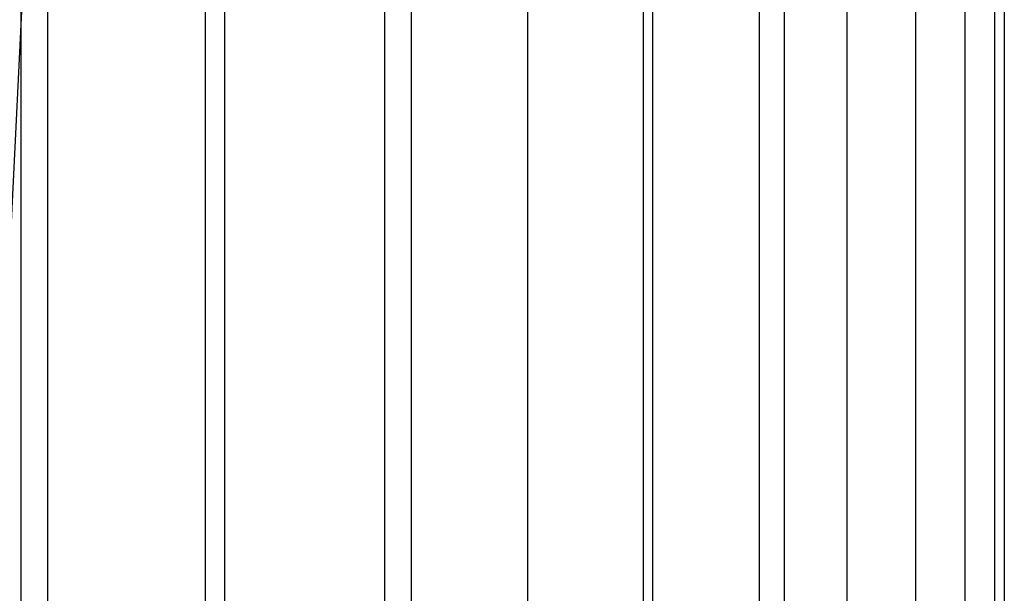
# Model space of a CAD drawing. Extents: x 0.1 to 12.1, y -6 to 6.
# Tile 147 of 181: x 9.279 to 10.065, y 0.016 to 0.474. Entities that reach past the tile are written whole.
import ezdxf

# ---------------------------------------------------------------- set-up
doc = ezdxf.new("R2010")
doc.units = 0
doc.header["$LTSCALE"] = 2.54
doc.layers.get('0').update_dxf_attribs({"linetype": 'CONTINUOUS'})

# ---------------------------------------------------------------- blocks, each defined once
blk = doc.blocks.new('DROPS_COLOR_C_STL')
at = {"color": 0}
for p, q in [((9.42717, -0.86832, 15.54206), (9.42717, 0.93168, 15.54206)), ((9.42717, -0.86832, 15.54206), (9.42717, 0.93168, 15.54206)), ((9.42717, -0.86832, 25.47433), (9.42717, 0.93168, 25.47433)), ((9.42717, -0.86832, 25.47433), (9.42717, 0.93168, 25.47433)), ((9.77674, -0.86832, 15.79797), (9.77674, 0.93168, 15.79797)), ((9.77674, -0.86832, 15.79797), (9.77674, 0.93168, 15.79797)), ((9.77674, -0.86832, 25.21842), (9.77674, 0.93168, 25.21842)), ((9.77674, -0.86832, 25.21842), (9.77674, 0.93168, 25.21842)), ((9.30097, 0.9, 37.17454), (9.21212, -0.9, 37.05687)), ((9.30097, 0.9, 37.17454), (9.21212, -0.9, 37.05687)), ((9.27987, -0.9, 27.45516), (9.27987, 0.9, 27.45516)), ((9.27987, -0.9, 27.45516), (9.27987, 0.9, 27.45516)), ((9.30097, 0.9, 37.17454), (9.30097, -0.9, 37.17454)), ((9.30097, 0.9, 37.17454), (9.30097, -0.9, 37.17454)), ((9.44222, 0.9, 37.38237), (9.44222, -0.9, 37.38237)), ((9.44222, 0.9, 37.38237), (9.44222, -0.9, 37.38237)), ((9.57013, 0.9, 37.59867), (9.57013, -0.9, 37.59867)), ((9.57013, 0.9, 37.59867), (9.57013, -0.9, 37.59867)), ((9.59162, -0.9, 27.66703), (9.59162, 0.9, 27.66703)), ((9.59162, -0.9, 27.66703), (9.59162, 0.9, 27.66703)), ((9.68421, 0.9, 37.82256), (9.68421, -0.9, 37.82256)), ((9.68421, 0.9, 37.82256), (9.68421, -0.9, 37.82256)), ((9.78401, 0.9, 38.05318), (9.78401, -0.9, 38.05318)), ((9.78401, 0.9, 38.05318), (9.78401, -0.9, 38.05318)), ((9.86913, 0.9, 38.28961), (9.86913, -0.9, 38.28961)), ((9.86913, 0.9, 38.28961), (9.86913, -0.9, 38.28961)), ((9.88945, -0.9, 27.89805), (9.88945, 0.9, 27.89805)), ((9.88945, -0.9, 27.89805), (9.88945, 0.9, 27.89805)), ((9.93924, 0.9, 38.53092), (9.93924, -0.9, 38.53092)), ((9.93924, 0.9, 38.53092), (9.93924, -0.9, 38.53092)), ((9.99406, 0.9, 38.77616), (9.99406, -0.9, 38.77616)), ((9.99406, 0.9, 38.77616), (9.99406, -0.9, 38.77616)), ((10.03336, 0.9, 39.02435), (10.03336, -0.9, 39.02435)), ((10.03336, 0.9, 39.02435), (10.03336, -0.9, 39.02435)), ((10.05701, 0.9, 39.27452), (10.05701, -0.9, 39.27452)), ((10.05701, 0.9, 39.27452), (10.05701, -0.9, 39.27452)), ((10.06491, 0.9, 39.52568), (10.06491, -0.9, 39.52568)), ((10.06491, 0.9, 39.52568), (10.06491, -0.9, 39.52568))]:
    blk.add_line(p, q, dxfattribs=at)

msp = doc.modelspace()

# ---------------------------------------------------------------- block references
at = {"color": 0}
msp.add_blockref('DROPS_COLOR_C_STL', (0, 0), dxfattribs=at)

doc.saveas('drawing.dxf')
